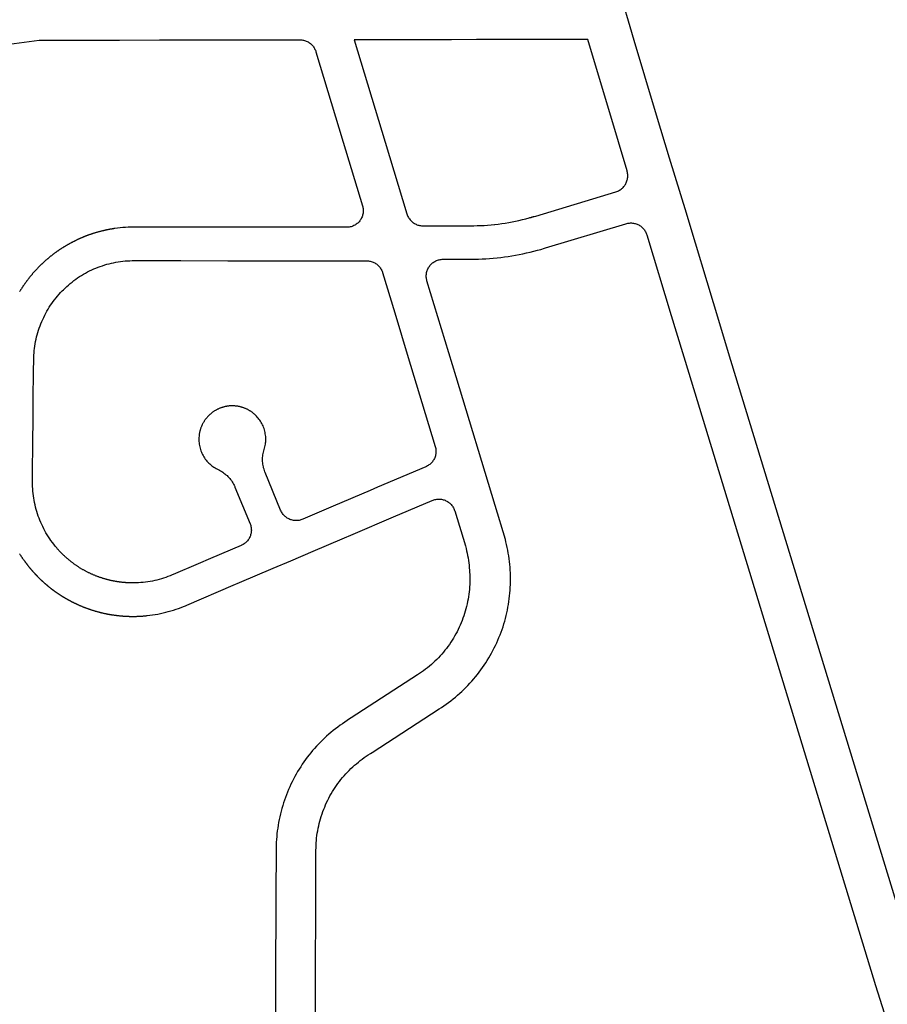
# Model space of a CAD drawing. Header units: feet. Extents: x 1444270 to 1463319, y 704912 to 726097.
# Tile 12 of 18: x 1456196 to 1457492, y 715216 to 716688. Entities that reach past the tile are written whole.
import ezdxf

# ---------------------------------------------------------------- set-up
doc = ezdxf.new("R2010")
doc.units = ezdxf.units.FT
doc.header["$MEASUREMENT"] = 0
doc.layers.add('SH_Minor_Grid_Line', color=252, linetype='Continuous')

msp = doc.modelspace()

# ---------------------------------------------------------------- linework, layer by layer
at = {"layer": 'SH_Minor_Grid_Line'}
for points in [[(1457544, 715244.2), (1457258.7, 716178.6), (1457232.6, 716264.6), (1457196.1, 716385.4), (1457192, 716398.5), (1457166.7, 716480.7), (1457153.8, 716523.9), (1457146, 716550.1), (1457114.2, 716656.6), (1457108.1, 716677), (1457096.5, 716716)], [(1456164.6, 716649.4), (1456224.6, 716657.3), (1456233.1, 716657.3), (1456284.6, 716657.4), (1456344.6, 716657.4), (1456404.6, 716657.5), (1456434.6, 716657.5), (1456469.6, 716657.5), (1456534.6, 716657.6), (1456614.4, 716657.7), (1456615.8, 716657.7), (1456617.2, 716657.5), (1456618.6, 716657.3), (1456620, 716657.1), (1456621.4, 716656.7), (1456622.7, 716656.3), (1456624, 716655.8), (1456625.3, 716655.2), (1456626.6, 716654.5), (1456627.8, 716653.8), (1456629, 716653), (1456630.1, 716652.2), (1456631.2, 716651.3), (1456632.2, 716650.3), (1456633.2, 716649.2), (1456634.1, 716648.2), (1456634.9, 716647), (1456635.7, 716645.8), (1456636.4, 716644.6), (1456637, 716643.4), (1456637.6, 716642.1), (1456638.1, 716640.7), (1456638.3, 716639.9), (1456679.3, 716504.6), (1456708.1, 716409.7), (1456708.4, 716408.3), (1456708.7, 716407), (1456708.9, 716405.6), (1456709.1, 716404.2), (1456709.1, 716402.7), (1456709.1, 716401.3), (1456709, 716399.9), (1456708.8, 716398.5), (1456708.5, 716397.1), (1456708.2, 716395.8), (1456707.8, 716394.4), (1456707.3, 716393.1), (1456706.7, 716391.8), (1456706.1, 716390.5), (1456705.4, 716389.3), (1456704.6, 716388.1), (1456703.8, 716387), (1456702.9, 716385.9), (1456701.9, 716384.9), (1456700.9, 716383.9), (1456699.8, 716383), (1456698.7, 716382.1), (1456697.5, 716381.3), (1456696.3, 716380.6), (1456695, 716380), (1456693.7, 716379.4), (1456692.4, 716378.9), (1456691.1, 716378.4), (1456689.7, 716378.1), (1456688.3, 716377.8), (1456686.9, 716377.6), (1456685.5, 716377.5), (1456684.1, 716377.5), (1456615.9, 716377.5), (1456545.9, 716377.6), (1456475.9, 716377.7), (1456405.9, 716377.7), (1456366.8, 716377.8), (1456365.9, 716377.8), (1456361.9, 716377.7), (1456357.9, 716377.6), (1456353.9, 716377.4), (1456350, 716377.1), (1456346, 716376.7), (1456342, 716376.2), (1456338, 716375.7)], [(1456958.3, 716391.9), (1456958.9, 716392), (1456959.5, 716392.2), (1456960.1, 716392.3), (1456960.7, 716392.5), (1456961.3, 716392.7), (1456961.8, 716392.9), (1456962.4, 716393), (1456963, 716393.2), (1456963.6, 716393.4), (1456964.2, 716393.5), (1456964.8, 716393.7), (1456966.9, 716394.3), (1457086.8, 716430.6), (1457088.1, 716431.1), (1457089.5, 716431.6), (1457090.7, 716432.2), (1457092, 716432.9), (1457093.2, 716433.6), (1457094.4, 716434.4), (1457095.5, 716435.3), (1457096.5, 716436.2), (1457097.5, 716437.2), (1457098.5, 716438.3), (1457099.4, 716439.4), (1457100.2, 716440.5), (1457101, 716441.7), (1457101.7, 716442.9), (1457102.3, 716444.2), (1457102.8, 716445.5), (1457103.3, 716446.8), (1457103.7, 716448.2), (1457104, 716449.6), (1457104.3, 716450.9), (1457104.5, 716452.4), (1457104.5, 716453.8), (1457104.5, 716455.2), (1457104.5, 716456.6), (1457104.3, 716458), (1457104.1, 716459.4), (1457103.8, 716460.8), (1457103.5, 716461.7), (1457090.6, 716505), (1457044.9, 716658.2), (1456878.2, 716658), (1456841, 716657.9), (1456695.6, 716657.8), (1456742, 716504.6), (1456774.4, 716397.5), (1456774.9, 716396.1), (1456775.4, 716394.8), (1456776, 716393.5), (1456776.7, 716392.3), (1456777.4, 716391.1), (1456778.2, 716389.9), (1456779.1, 716388.8), (1456780, 716387.7), (1456781, 716386.7), (1456782.1, 716385.8), (1456783.2, 716384.9), (1456784.3, 716384), (1456785.5, 716383.3), (1456786.7, 716382.6), (1456788, 716382), (1456789.3, 716381.4), (1456790.6, 716380.9), (1456792, 716380.5), (1456793.4, 716380.2), (1456794.8, 716380), (1456796.2, 716379.8), (1456797.6, 716379.7), (1456798.4, 716379.7), (1456869.1, 716379.8), (1456874.2, 716379.8), (1456879.4, 716380), (1456884.6, 716380.2), (1456889.8, 716380.4), (1456895, 716380.8), (1456900.2, 716381.3), (1456905.4, 716381.8), (1456905.9, 716381.8), (1456911, 716382.4), (1456916.2, 716383.1), (1456921.3, 716383.9), (1456926.5, 716384.8), (1456931.6, 716385.7), (1456936.7, 716386.7), (1456941.8, 716387.8), (1456946.9, 716388.9), (1456951.9, 716390.2), (1456957, 716391.5), (1456958.3, 716391.9)], [(1456637.6, 715126.5), (1456638, 715244.8), (1456638.4, 715381), (1456638.5, 715446.2), (1456638.6, 715449.9), (1456638.7, 715453.6), (1456638.9, 715457.3), (1456639.2, 715460.9), (1456639.5, 715464.6), (1456640, 715468.3), (1456640.5, 715471.9), (1456641.1, 715475.5), (1456641.8, 715479.2), (1456642.6, 715482.8), (1456643.4, 715486.4), (1456644.3, 715489.9), (1456645.3, 715493.5), (1456646.4, 715497), (1456647.6, 715500.5), (1456648.8, 715504), (1456650.1, 715507.5), (1456651.5, 715510.9), (1456652.9, 715514.3), (1456654.4, 715517.6), (1456656, 715521), (1456657.7, 715524.2), (1456659.4, 715527.5), (1456661.2, 715530.7), (1456663.1, 715533.9), (1456665.1, 715537), (1456667.1, 715540.1), (1456669.2, 715543.2), (1456671.3, 715546.2), (1456673.5, 715549.1), (1456675.8, 715552), (1456678.1, 715554.9), (1456680.5, 715557.7), (1456683, 715560.4), (1456685.5, 715563.1), (1456688.1, 715565.7), (1456690.7, 715568.3), (1456693.4, 715570.9), (1456696.1, 715573.3), (1456698.9, 715575.7), (1456701.8, 715578.1), (1456704.7, 715580.4), (1456707.6, 715582.6), (1456710.6, 715584.7), (1456713.6, 715586.8), (1456716.7, 715588.9), (1456719.8, 715590.8), (1456722.4, 715592.4), (1456822.6, 715657.5), (1456826.2, 715659.9), (1456829.8, 715662.3), (1456833.3, 715664.7), (1456836.7, 715667.3), (1456840.2, 715669.8), (1456843.5, 715672.5), (1456846.8, 715675.2), (1456850.1, 715678), (1456853.3, 715680.9), (1456856.5, 715683.8), (1456859.6, 715686.7), (1456862.6, 715689.7), (1456865.6, 715692.8), (1456868.5, 715695.9), (1456871.4, 715699.1), (1456874.2, 715702.4), (1456877, 715705.7), (1456879.7, 715709), (1456882.3, 715712.4), (1456884.9, 715715.8), (1456887.4, 715719.3), (1456889.8, 715722.8), (1456892.2, 715726.4), (1456894.5, 715730), (1456896.7, 715733.7), (1456898.9, 715737.4), (1456901, 715741.1), (1456903, 715744.9), (1456905, 715748.7), (1456906.8, 715752.6), (1456908.6, 715756.5), (1456910.4, 715760.4), (1456912, 715764.4), (1456913.6, 715768.3), (1456915.2, 715772.4), (1456916.6, 715776.4), (1456918, 715780.5), (1456919.3, 715784.6), (1456920.5, 715788.7), (1456921.6, 715792.8), (1456922.7, 715797), (1456923.6, 715801.1), (1456924.5, 715805.3), (1456925.4, 715809.5), (1456926.1, 715813.8), (1456926.8, 715818), (1456927.4, 715822.2), (1456927.9, 715826.5), (1456928.3, 715830.8), (1456928.7, 715835.1), (1456928.9, 715839.3), (1456929.1, 715843.6), (1456929.2, 715847.9), (1456929.3, 715852.2), (1456929.2, 715856.5), (1456929.1, 715860.8), (1456928.9, 715865.1), (1456928.6, 715869.3), (1456928.2, 715873.6), (1456927.8, 715877.9), (1456927.2, 715882.1), (1456926.6, 715886.4), (1456925.9, 715890.6), (1456925.2, 715894.8), (1456924.3, 715899), (1456923.4, 715903.2), (1456922.4, 715907.4), (1456921.6, 715910.6), (1456906.1, 715961.7), (1456847.9, 716153.9), (1456804.4, 716297.5), (1456804, 716298.9), (1456803.8, 716300.2), (1456803.5, 716301.6), (1456803.4, 716303.1), (1456803.3, 716304.5), (1456803.4, 716305.9), (1456803.5, 716307.3), (1456803.7, 716308.7), (1456803.9, 716310.1), (1456804.3, 716311.5), (1456804.7, 716312.8), (1456805.2, 716314.1), (1456805.7, 716315.4), (1456806.4, 716316.7), (1456807.1, 716317.9), (1456807.9, 716319.1), (1456808.7, 716320.2), (1456809.6, 716321.3), (1456810.6, 716322.3), (1456811.6, 716323.3), (1456812.7, 716324.2), (1456813.8, 716325.1), (1456815, 716325.9), (1456816.2, 716326.6), (1456817.5, 716327.2), (1456818.8, 716327.8), (1456820.1, 716328.3), (1456821.4, 716328.8), (1456822.8, 716329.1), (1456824.2, 716329.4), (1456825.6, 716329.6), (1456827, 716329.7), (1456828.3, 716329.7), (1456870.1, 716329.8), (1456875.7, 716329.8), (1456881.3, 716330), (1456886.8, 716330.2), (1456892.4, 716330.5), (1456898, 716330.9), (1456903.5, 716331.4), (1456909.1, 716331.9), (1456914.6, 716332.5), (1456920.2, 716333.2), (1456925.7, 716334), (1456931.2, 716334.8), (1456936.7, 716335.8), (1456942.2, 716336.8), (1456947.6, 716337.9), (1456953.1, 716339.1), (1456958.5, 716340.3), (1456964, 716341.6), (1456969.4, 716343.1), (1456974.7, 716344.5), (1456980.1, 716346.1), (1456981.7, 716346.6), (1457101.7, 716382.9), (1457103.1, 716383.3), (1457104.5, 716383.6), (1457105.9, 716383.8), (1457107.3, 716383.9), (1457108.7, 716384), (1457110.1, 716384), (1457111.5, 716383.9), (1457112.9, 716383.7), (1457114.3, 716383.4), (1457115.7, 716383.1), (1457117, 716382.7), (1457118.4, 716382.2), (1457119.7, 716381.6), (1457120.9, 716381), (1457122.1, 716380.3), (1457123.3, 716379.5), (1457124.5, 716378.6), (1457125.5, 716377.7), (1457126.6, 716376.8), (1457127.6, 716375.7), (1457128.5, 716374.7), (1457129.3, 716373.5), (1457130.1, 716372.4), (1457130.8, 716371.1), (1457131.5, 716369.9), (1457132.1, 716368.6), (1457132.6, 716367.3), (1457132.9, 716366.2), (1457169.5, 716245.5), (1457195.5, 716159.4), (1457474.7, 715244.3), (1457574.5, 714929.7)], [(1456338, 716375.7), (1456337.3, 716375.6), (1456336.6, 716375.5), (1456335.9, 716375.4), (1456335.2, 716375.3), (1456334.5, 716375.2), (1456333.8, 716375.1), (1456333.2, 716374.9), (1456332.5, 716374.8), (1456331.8, 716374.7), (1456331.1, 716374.6), (1456330.4, 716374.5), (1456329.7, 716374.3), (1456329, 716374.2), (1456328.3, 716374.1), (1456327.6, 716373.9), (1456326.9, 716373.8), (1456326.2, 716373.6), (1456325.5, 716373.5), (1456324.8, 716373.4), (1456324.1, 716373.2), (1456323.4, 716373.1), (1456322.8, 716372.9), (1456322.1, 716372.7), (1456321.4, 716372.6), (1456320.7, 716372.4), (1456320, 716372.3), (1456319.3, 716372.1), (1456318.6, 716371.9), (1456317.9, 716371.8), (1456317.3, 716371.6), (1456316.6, 716371.4), (1456315.9, 716371.2), (1456315.2, 716371), (1456314.5, 716370.9), (1456313.8, 716370.7), (1456313.2, 716370.5), (1456312.5, 716370.3), (1456311.8, 716370.1), (1456311.1, 716369.9), (1456310.5, 716369.7), (1456309.8, 716369.5), (1456309.1, 716369.3), (1456308.4, 716369.1), (1456307.7, 716368.9), (1456307.1, 716368.7), (1456306.4, 716368.5), (1456305.7, 716368.3), (1456305.1, 716368.1), (1456304.4, 716367.8), (1456303.7, 716367.6), (1456303, 716367.4), (1456302.4, 716367.2), (1456301.7, 716366.9), (1456301, 716366.7), (1456300.4, 716366.5), (1456299.7, 716366.2), (1456299, 716366), (1456298.4, 716365.8), (1456297.7, 716365.5), (1456297, 716365.3), (1456296.4, 716365), (1456295.7, 716364.8), (1456295.1, 716364.5), (1456294.4, 716364.3), (1456293.7, 716364), (1456293.1, 716363.8), (1456292.4, 716363.5), (1456291.8, 716363.2), (1456291.1, 716363), (1456290.5, 716362.7), (1456289.8, 716362.4), (1456289.2, 716362.2), (1456288.5, 716361.9), (1456287.9, 716361.6), (1456287.2, 716361.3), (1456286.6, 716361), (1456285.9, 716360.8), (1456285.3, 716360.5), (1456284.6, 716360.2), (1456284, 716359.9), (1456283.3, 716359.6), (1456282.7, 716359.3), (1456282.1, 716359), (1456281.4, 716358.7), (1456280.8, 716358.4), (1456280.1, 716358.1), (1456279.5, 716357.8), (1456278.9, 716357.5), (1456278.2, 716357.2), (1456277.6, 716356.9), (1456277, 716356.5), (1456276.4, 716356.2), (1456275.7, 716355.9), (1456275.1, 716355.6), (1456274.5, 716355.3), (1456273.9, 716355), (1456273.3, 716354.6), (1456272.6, 716354.3), (1456272, 716354), (1456271.4, 716353.7), (1456270.8, 716353.3), (1456270.2, 716353), (1456269.6, 716352.6), (1456269, 716352.3), (1456268.4, 716352), (1456267.8, 716351.6), (1456267.2, 716351.3), (1456266.6, 716350.9), (1456266, 716350.6), (1456265.4, 716350.2), (1456264.8, 716349.9), (1456264.2, 716349.5), (1456263.6, 716349.2), (1456263, 716348.8), (1456262.4, 716348.4), (1456261.8, 716348.1), (1456261.2, 716347.7), (1456260.6, 716347.3), (1456260, 716347), (1456259.4, 716346.6), (1456258.8, 716346.2), (1456258.2, 716345.9), (1456257.7, 716345.5), (1456257.1, 716345.1), (1456256.5, 716344.7), (1456255.9, 716344.3), (1456255.3, 716343.9), (1456254.8, 716343.6), (1456254.2, 716343.2), (1456253.6, 716342.8), (1456253, 716342.4), (1456252.5, 716342), (1456251.9, 716341.6), (1456251.3, 716341.2), (1456250.8, 716340.8), (1456250.2, 716340.4), (1456249.6, 716340), (1456249.1, 716339.6), (1456248.5, 716339.2), (1456247.9, 716338.7), (1456247.4, 716338.3), (1456246.8, 716337.9), (1456246.3, 716337.5), (1456245.7, 716337.1), (1456245.2, 716336.6), (1456244.6, 716336.2), (1456244.1, 716335.8), (1456243.5, 716335.4), (1456243, 716334.9), (1456242.4, 716334.5), (1456241.9, 716334.1), (1456241.3, 716333.6), (1456240.8, 716333.2), (1456240.2, 716332.8), (1456239.7, 716332.3), (1456239.2, 716331.9), (1456238.6, 716331.4), (1456238.1, 716331), (1456237.6, 716330.5), (1456237, 716330.1), (1456236.5, 716329.6), (1456236, 716329.2), (1456235.5, 716328.7), (1456234.9, 716328.3), (1456234.4, 716327.8), (1456233.9, 716327.4), (1456233.4, 716326.9), (1456232.8, 716326.4), (1456232.3, 716326), (1456231.8, 716325.5), (1456231.3, 716325), (1456230.8, 716324.6), (1456230.3, 716324.1), (1456229.8, 716323.6), (1456229.3, 716323.1), (1456228.8, 716322.6), (1456228.3, 716322.2), (1456227.8, 716321.7), (1456227.3, 716321.2), (1456226.8, 716320.7), (1456226.3, 716320.2), (1456225.8, 716319.7), (1456225.3, 716319.2), (1456224.7, 716318.7), (1456224.2, 716318.2), (1456223.7, 716317.7), (1456223.2, 716317.2), (1456222.7, 716316.7), (1456222.2, 716316.1), (1456221.7, 716315.6), (1456221.2, 716315.1), (1456220.8, 716314.6), (1456220.3, 716314.1), (1456219.8, 716313.5), (1456219.3, 716313), (1456218.8, 716312.5), (1456218.3, 716311.9), (1456217.8, 716311.4), (1456217.4, 716310.9), (1456216.9, 716310.3), (1456216.4, 716309.8), (1456215.9, 716309.3), (1456215.5, 716308.7), (1456215, 716308.2), (1456214.5, 716307.6), (1456214.1, 716307.1), (1456213.6, 716306.5), (1456213.1, 716306), (1456212.7, 716305.4), (1456212.2, 716304.9), (1456211.8, 716304.3), (1456211.3, 716303.8), (1456210.9, 716303.2), (1456210.4, 716302.6), (1456210, 716302.1), (1456209.5, 716301.5), (1456209.1, 716300.9), (1456208.6, 716300.4), (1456208.2, 716299.8), (1456207.8, 716299.2), (1456207.3, 716298.7), (1456206.9, 716298.1), (1456206.5, 716297.5), (1456206, 716296.9), (1456205.6, 716296.4), (1456205.2, 716295.8), (1456204.7, 716295.2), (1456204.3, 716294.6), (1456203.9, 716294), (1456203.5, 716293.5), (1456203.1, 716292.9), (1456202.7, 716292.3), (1456202.3, 716291.7), (1456201.8, 716291.1), (1456201.4, 716290.5), (1456201, 716289.9), (1456200.6, 716289.3), (1456200.2, 716288.7), (1456199.8, 716288.1), (1456199.4, 716287.5), (1456199, 716286.9), (1456198.7, 716286.3), (1456198.3, 716285.7), (1456197.9, 716285.1), (1456197.5, 716284.5), (1456197.1, 716283.9), (1456196.7, 716283.3), (1456196.4, 716282.7), (1456196, 716282.1), (1456195.6, 716281.4)], [(1456251.7, 715897.4), (1456251, 715898.2), (1456248.7, 715900.9), (1456246.6, 715903.6), (1456244.5, 715906.3), (1456242.4, 715909.1), (1456240.5, 715912), (1456238.5, 715914.9), (1456236.7, 715917.8), (1456234.9, 715920.8), (1456233.2, 715923.8), (1456231.6, 715926.9), (1456230.1, 715930), (1456228.6, 715933.1), (1456227.2, 715936.3), (1456225.8, 715939.5), (1456224.6, 715942.7), (1456223.4, 715945.9), (1456222.2, 715949.2), (1456221.2, 715952.5), (1456220.2, 715955.8), (1456219.4, 715959.2), (1456218.6, 715962.6), (1456217.8, 715966), (1456217.2, 715969.4), (1456216.6, 715972.8), (1456216.1, 715976.2), (1456215.7, 715979.6), (1456215.4, 715983.1), (1456215.1, 715986.5), (1456214.9, 715990), (1456214.8, 715993.5), (1456214.8, 715996.9), (1456214.9, 716006.9), (1456215.4, 716058.7), (1456215.7, 716088.4), (1456216, 716119), (1456216.5, 716163), (1456216.6, 716179.3), (1456216.7, 716182.7), (1456216.9, 716186.2), (1456217.1, 716189.7), (1456217.4, 716193.1), (1456217.8, 716196.5), (1456218.3, 716200), (1456218.8, 716203.4), (1456219.5, 716206.8), (1456220.2, 716210.2), (1456221, 716213.6), (1456221.8, 716216.9), (1456222.8, 716220.3), (1456223.8, 716223.6), (1456224.9, 716226.9), (1456226.1, 716230.1), (1456227.3, 716233.3), (1456228.6, 716236.5), (1456230, 716239.7), (1456231.5, 716242.9), (1456233, 716246), (1456234.6, 716249), (1456236.3, 716252.1), (1456238.1, 716255), (1456239.9, 716258), (1456241.8, 716260.9), (1456243.7, 716263.8), (1456245.8, 716266.6), (1456247.8, 716269.3), (1456250, 716272.1), (1456252.2, 716274.7), (1456254.5, 716277.3), (1456256.8, 716279.9), (1456259.2, 716282.4), (1456260.9, 716284.2), (1456263.4, 716286.6), (1456265.9, 716288.9), (1456268.5, 716291.2), (1456271.2, 716293.5), (1456273.9, 716295.6), (1456276.6, 716297.8), (1456279.4, 716299.8), (1456282.3, 716301.8), (1456285.1, 716303.7), (1456288.1, 716305.5), (1456291, 716307.3), (1456294.1, 716309), (1456297.1, 716310.7), (1456300.2, 716312.3), (1456303.3, 716313.7), (1456306.5, 716315.2), (1456309.7, 716316.5), (1456312.9, 716317.8), (1456316.1, 716319), (1456319.4, 716320.1), (1456322.7, 716321.2), (1456326, 716322.2), (1456329.4, 716323.1), (1456332.7, 716323.9), (1456336.1, 716324.6), (1456339.5, 716325.3), (1456342.9, 716325.9), (1456346.4, 716326.4), (1456349.8, 716326.8), (1456353.2, 716327.2), (1456356.7, 716327.4), (1456360.2, 716327.6), (1456363.6, 716327.7), (1456366.8, 716327.8), (1456436.5, 716327.7), (1456506.5, 716327.6), (1456576.5, 716327.6), (1456646.5, 716327.5), (1456714.1, 716327.4), (1456715.6, 716327.4), (1456717, 716327.3), (1456718.4, 716327.1), (1456719.7, 716326.8), (1456721.1, 716326.4), (1456722.5, 716326), (1456723.8, 716325.5), (1456725.1, 716324.9), (1456726.3, 716324.2), (1456727.5, 716323.5), (1456728.7, 716322.7), (1456729.8, 716321.9), (1456730.9, 716321), (1456731.9, 716320), (1456732.9, 716318.9), (1456733.8, 716317.9), (1456734.6, 716316.7), (1456735.4, 716315.5), (1456736.1, 716314.3), (1456736.8, 716313), (1456737.3, 716311.7), (1456737.8, 716310.4), (1456738, 716309.7), (1456756.2, 716249.8), (1456776.5, 716182.8), (1456796.8, 716115.7), (1456816.7, 716049.8), (1456817.1, 716048.4), (1456817.4, 716047), (1456817.6, 716045.6), (1456817.8, 716044.2), (1456817.8, 716042.8), (1456817.8, 716041.4), (1456817.7, 716040), (1456817.5, 716038.6), (1456817.2, 716037.2), (1456816.9, 716035.8), (1456816.5, 716034.5), (1456816, 716033.1), (1456815.4, 716031.8), (1456814.8, 716030.6), (1456814.1, 716029.4), (1456813.3, 716028.2), (1456812.4, 716027), (1456811.5, 716026), (1456810.6, 716024.9), (1456809.5, 716023.9), (1456808.5, 716023), (1456807.3, 716022.2), (1456806.2, 716021.4), (1456805, 716020.7), (1456803.7, 716020), (1456802.6, 716019.5), (1456730.6, 715988.8), (1456719.6, 715984.1), (1456664.4, 715960.6), (1456618.6, 715941.1), (1456617.4, 715940.5), (1456616, 715940.1), (1456614.7, 715939.7), (1456613.3, 715939.4), (1456611.9, 715939.2), (1456610.5, 715939.1), (1456609.1, 715939.1), (1456607.6, 715939.1), (1456606.2, 715939.2), (1456604.8, 715939.4), (1456603.4, 715939.6), (1456602.1, 715940), (1456600.7, 715940.4), (1456599.4, 715940.9), (1456598.1, 715941.5), (1456596.8, 715942.1), (1456595.6, 715942.8), (1456594.4, 715943.6), (1456593.3, 715944.5), (1456592.2, 715945.4), (1456591.2, 715946.3), (1456590.2, 715947.4), (1456589.3, 715948.4), (1456588.5, 715949.6), (1456587.7, 715950.7), (1456587, 715952), (1456586.3, 715953.2), (1456585.7, 715954.5), (1456562.5, 716010.9), (1456562, 716012), (1456561.4, 716013.8), (1456560.8, 716015.7), (1456560.2, 716017.7), (1456559.8, 716019.6), (1456559.4, 716021.6), (1456559.1, 716023.6), (1456558.9, 716025.5), (1456558.7, 716027.5), (1456558.7, 716029.5), (1456558.7, 716031.5), (1456558.8, 716033.5), (1456559, 716035.5), (1456559.2, 716037.5), (1456559.6, 716039.5), (1456560, 716041.4), (1456560.5, 716043.4), (1456561.1, 716045.3), (1456561.6, 716047.2), (1456562.1, 716049.1), (1456562.6, 716051.1), (1456562.9, 716053.1), (1456563.2, 716055.1), (1456563.3, 716057), (1456563.4, 716059), (1456563.5, 716061), (1456563.4, 716063), (1456563.3, 716065), (1456563, 716067), (1456562.7, 716069), (1456562.4, 716071), (1456561.9, 716072.9), (1456561.4, 716074.8), (1456560.8, 716076.7), (1456560.1, 716078.6), (1456559.3, 716080.5), (1456558.5, 716082.3), (1456557.6, 716084.1), (1456556.6, 716085.8), (1456555.6, 716087.5), (1456554.5, 716089.2), (1456553.3, 716090.8), (1456552, 716092.4), (1456550.7, 716093.9), (1456549.4, 716095.4), (1456548, 716096.8), (1456547.7, 716097), (1456547, 716097.6), (1456546.4, 716098.2), (1456545.7, 716098.8), (1456545.1, 716099.3), (1456544.4, 716099.9), (1456543.7, 716100.4), (1456543, 716100.9), (1456542.3, 716101.4), (1456541.6, 716101.9), (1456540.9, 716102.4), (1456540.2, 716102.8), (1456539.4, 716103.3), (1456538.7, 716103.7), (1456537.9, 716104.2), (1456537.2, 716104.6), (1456536.4, 716105), (1456535.6, 716105.4), (1456534.9, 716105.8), (1456534.1, 716106.1), (1456533.3, 716106.5), (1456532.5, 716106.8), (1456531.7, 716107.1), (1456530.9, 716107.4), (1456530.1, 716107.7), (1456529.3, 716108), (1456528.4, 716108.3), (1456527.6, 716108.5), (1456526.8, 716108.8), (1456525.9, 716109), (1456525.1, 716109.2), (1456524.3, 716109.4), (1456523.4, 716109.6), (1456522.6, 716109.7), (1456521.7, 716109.9), (1456520.9, 716110), (1456520, 716110.1), (1456519.1, 716110.2), (1456518.3, 716110.3), (1456517.4, 716110.4), (1456516.6, 716110.5), (1456515.7, 716110.5), (1456514.8, 716110.6), (1456514, 716110.6), (1456513.1, 716110.6), (1456512.2, 716110.6), (1456511.4, 716110.5), (1456510.5, 716110.5), (1456509.7, 716110.4), (1456508.8, 716110.4), (1456507.9, 716110.3), (1456507.1, 716110.2), (1456506.2, 716110), (1456505.4, 716109.9), (1456504.5, 716109.8), (1456503.7, 716109.6), (1456502.8, 716109.4), (1456502, 716109.2), (1456501.1, 716109), (1456500.3, 716108.8), (1456499.5, 716108.6), (1456498.6, 716108.3), (1456497.8, 716108.1), (1456497, 716107.8), (1456496.2, 716107.5), (1456495.4, 716107.2), (1456494.6, 716106.9), (1456493.8, 716106.5), (1456493, 716106.2), (1456492.2, 716105.8), (1456491.4, 716105.5), (1456490.6, 716105.1), (1456489.9, 716104.7), (1456489.1, 716104.3), (1456488.4, 716103.8), (1456487.6, 716103.4), (1456486.9, 716102.9), (1456486.2, 716102.5), (1456485.5, 716102), (1456484.7, 716101.5), (1456484, 716101), (1456483.3, 716100.5), (1456482.7, 716100), (1456482, 716099.4), (1456481.3, 716098.9), (1456480.7, 716098.3), (1456480, 716097.7), (1456479.4, 716097.2), (1456478.8, 716096.6), (1456478.1, 716096), (1456477.5, 716095.3), (1456476.9, 716094.7), (1456476.4, 716094.1), (1456475.8, 716093.4), (1456475.2, 716092.8), (1456474.7, 716092.1), (1456474.1, 716091.4), (1456473.6, 716090.8), (1456473.1, 716090.1), (1456472.6, 716089.4), (1456472.1, 716088.7), (1456471.6, 716087.9), (1456471.2, 716087.2), (1456470.7, 716086.5), (1456470.3, 716085.7), (1456469.8, 716085), (1456469.4, 716084.2), (1456469, 716083.5), (1456468.6, 716082.7), (1456468.2, 716081.9), (1456467.9, 716081.1), (1456467.5, 716080.4), (1456467.2, 716079.6), (1456466.9, 716078.8), (1456466.6, 716078), (1456466.3, 716077.1), (1456466, 716076.3), (1456465.7, 716075.5), (1456465.5, 716074.7), (1456465.3, 716073.8), (1456465, 716073), (1456464.8, 716072.2), (1456464.6, 716071.3), (1456464.5, 716070.5), (1456464.3, 716069.6), (1456464.1, 716068.8), (1456464, 716067.9), (1456463.9, 716067.1), (1456463.7, 716065.1), (1456463.5, 716063.1), (1456463.5, 716061.1), (1456463.5, 716059.1), (1456463.6, 716057.1), (1456463.8, 716055.1), (1456464, 716053.1), (1456464.4, 716051.2), (1456464.8, 716049.2), (1456465.3, 716047.3), (1456465.8, 716045.3), (1456466.5, 716043.5), (1456467.2, 716041.6), (1456468, 716039.8), (1456468.9, 716038), (1456469.8, 716036.2), (1456470.8, 716034.5), (1456471.9, 716032.8), (1456473, 716031.1), (1456474.2, 716029.5), (1456475.5, 716028), (1456476.9, 716026.5), (1456478.2, 716025.1), (1456479.7, 716023.7), (1456481.2, 716022.4), (1456482.7, 716021.1), (1456484.3, 716019.9), (1456486, 716018.8), (1456487.7, 716017.7), (1456489.4, 716016.7), (1456491.2, 716015.8), (1456492.3, 716015.3), (1456494.1, 716014.4), (1456495.9, 716013.4), (1456497.6, 716012.4), (1456499.3, 716011.3), (1456500.9, 716010.2), (1456502.5, 716008.9), (1456504, 716007.7), (1456505.5, 716006.3), (1456506.9, 716004.9), (1456508.3, 716003.5), (1456509.6, 716001.9), (1456510.9, 716000.4), (1456512, 715998.8), (1456513.2, 715997.1), (1456514.2, 715995.4), (1456515.2, 715993.7), (1456516.1, 715991.9), (1456517, 715990.1), (1456517.4, 715989), (1456540, 715934.4), (1456540.5, 715933), (1456540.9, 715931.7), (1456541.2, 715930.3), (1456541.5, 715928.9), (1456541.7, 715927.5), (1456541.8, 715926.1), (1456541.9, 715924.7), (1456541.8, 715923.3), (1456541.7, 715921.9), (1456541.5, 715920.5), (1456541.2, 715919.1), (1456540.8, 715917.7), (1456540.4, 715916.4), (1456539.9, 715915.1), (1456539.3, 715913.8), (1456538.6, 715912.5), (1456537.9, 715911.3), (1456537.1, 715910.1), (1456536.2, 715909), (1456535.3, 715908), (1456534.3, 715906.9), (1456533.3, 715906), (1456532.2, 715905.1), (1456531.1, 715904.2), (1456529.9, 715903.5), (1456528.6, 715902.8), (1456527.4, 715902.1), (1456526.7, 715901.8), (1456480.7, 715882.2), (1456462.3, 715874.4), (1456425.2, 715858.5), (1456423.7, 715857.9), (1456420.6, 715856.6), (1456417.3, 715855.4), (1456414.1, 715854.2), (1456410.8, 715853.1), (1456407.5, 715852.1), (1456404.2, 715851.1), (1456400.8, 715850.2), (1456397.4, 715849.5), (1456394, 715848.7), (1456390.6, 715848.1), (1456387.2, 715847.5), (1456383.8, 715847.1), (1456380.4, 715846.7), (1456376.9, 715846.3), (1456373.4, 715846.1), (1456370, 715846), (1456366.5, 715845.9), (1456363.1, 715845.9)], [(1456386.4, 715797), (1456390.4, 715797.5), (1456394.3, 715798.1), (1456398.3, 715798.7), (1456402.2, 715799.4), (1456406.1, 715800.2), (1456410.1, 715801), (1456413.9, 715802), (1456417.8, 715803), (1456421.7, 715804.1), (1456425.5, 715805.3), (1456429.3, 715806.5), (1456433.1, 715807.9), (1456436.8, 715809.3), (1456440.5, 715810.7), (1456443.3, 715811.9), (1456445.6, 715812.9), (1456514.9, 715842.5), (1456524.1, 715846.4), (1456574.7, 715868), (1456600.8, 715879.1), (1456634.5, 715893.5), (1456677.4, 715911.8), (1456694.3, 715919), (1456754.1, 715944.5), (1456812.2, 715969.2), (1456813.5, 715969.7), (1456814.8, 715970.2), (1456816.2, 715970.6), (1456817.6, 715970.8), (1456819, 715971.1), (1456820.4, 715971.2), (1456821.8, 715971.2), (1456823.2, 715971.2), (1456824.6, 715971.1), (1456826, 715970.9), (1456827.4, 715970.6), (1456828.8, 715970.3), (1456830.1, 715969.9), (1456831.4, 715969.4), (1456832.7, 715968.8), (1456834, 715968.1), (1456835.2, 715967.4), (1456836.4, 715966.7), (1456837.5, 715965.8), (1456838.6, 715964.9), (1456839.6, 715963.9), (1456840.6, 715962.9), (1456841.5, 715961.8), (1456842.4, 715960.7), (1456843.1, 715959.5), (1456843.9, 715958.3), (1456844.5, 715957), (1456845.1, 715955.7), (1456845.6, 715954.4), (1456845.9, 715953.5), (1456861.7, 715901.1), (1456862.7, 715897.6), (1456863.6, 715894), (1456864.4, 715890.4), (1456865.1, 715886.8), (1456865.8, 715883.2), (1456866.4, 715879.5), (1456866.9, 715875.9), (1456867.3, 715872.2), (1456867.6, 715868.5), (1456867.9, 715864.8), (1456868, 715862), (1456868.2, 715858.4), (1456868.3, 715854.7), (1456868.3, 715851.1), (1456868.3, 715847.4), (1456868.2, 715843.7), (1456868, 715840), (1456867.7, 715836.3), (1456867.3, 715832.7), (1456866.9, 715829), (1456866.4, 715825.3), (1456865.8, 715821.7), (1456865.1, 715818.1), (1456864.3, 715814.5), (1456863.5, 715810.9), (1456862.6, 715807.3), (1456861.6, 715803.8), (1456860.5, 715800.2), (1456859.4, 715796.7), (1456858.1, 715793.2), (1456856.8, 715789.8), (1456855.5, 715786.4), (1456854, 715783), (1456852.5, 715779.6), (1456850.9, 715776.3), (1456849.3, 715773), (1456847.5, 715769.7), (1456845.7, 715766.5), (1456843.8, 715763.3), (1456841.9, 715760.2), (1456839.9, 715757.1), (1456837.8, 715754.1), (1456835.7, 715751.1), (1456833.5, 715748.1), (1456831.2, 715745.2), (1456828.9, 715742.4), (1456826.5, 715739.5), (1456824, 715736.8), (1456821.5, 715734.1), (1456818.9, 715731.5), (1456816.3, 715728.9), (1456813.6, 715726.3), (1456810.9, 715723.9), (1456808.1, 715721.5), (1456805.3, 715719.1), (1456802.4, 715716.8), (1456799.4, 715714.6), (1456796.4, 715712.4), (1456793.4, 715710.3), (1456790.3, 715708.3), (1456690.9, 715644), (1456688.6, 715642.6), (1456685, 715640.3), (1456681.4, 715637.9), (1456677.9, 715635.5), (1456674.4, 715633.1), (1456670.9, 715630.5), (1456667.5, 715627.9), (1456664.1, 715625.2), (1456660.8, 715622.5), (1456657.6, 715619.7), (1456654.4, 715616.9), (1456651.2, 715614), (1456648.1, 715611), (1456645.1, 715608), (1456642.1, 715604.9), (1456639.2, 715601.7), (1456636.3, 715598.5), (1456633.5, 715595.3), (1456630.8, 715592), (1456628.1, 715588.7), (1456625.5, 715585.3), (1456622.9, 715581.8), (1456620.4, 715578.3), (1456618, 715574.8), (1456615.6, 715571.2), (1456613.4, 715567.6), (1456611.1, 715563.9), (1456609, 715560.2), (1456606.9, 715556.4), (1456604.9, 715552.7), (1456602.9, 715548.8), (1456601.1, 715545), (1456599.3, 715541.1), (1456597.5, 715537.2), (1456595.9, 715533.2), (1456594.3, 715529.2), (1456592.8, 715525.2), (1456591.4, 715521.1), (1456590, 715517.1), (1456588.7, 715513), (1456587.5, 715508.9), (1456586.4, 715504.7), (1456585.4, 715500.6), (1456584.4, 715496.4), (1456583.5, 715492.2), (1456582.7, 715488), (1456582, 715483.8), (1456581.3, 715479.5), (1456580.7, 715475.3), (1456580.2, 715471), (1456579.8, 715466.7), (1456579.5, 715462.5), (1456579.2, 715458.2), (1456579, 715453.9), (1456578.9, 715449.6), (1456578.9, 715445.3), (1456578.4, 715381.3), (1456578, 715244.9), (1456577.6, 715127.4)], [(1456363.1, 715845.9), (1456362.5, 715845.9), (1456361.9, 715845.9), (1456361.4, 715845.9), (1456360.8, 715845.9), (1456360.3, 715845.9), (1456359.7, 715845.9), (1456359.2, 715846), (1456358.6, 715846), (1456358, 715846), (1456357.5, 715846), (1456356.9, 715846.1), (1456356.4, 715846.1), (1456355.8, 715846.1), (1456355.3, 715846.2), (1456354.7, 715846.2), (1456354.1, 715846.2), (1456353.6, 715846.3), (1456353, 715846.3), (1456352.5, 715846.4), (1456351.9, 715846.4), (1456351.4, 715846.5), (1456350.8, 715846.5), (1456350.3, 715846.6), (1456349.7, 715846.6), (1456349.1, 715846.7), (1456348.6, 715846.7), (1456348, 715846.8), (1456347.5, 715846.9), (1456346.9, 715846.9), (1456346.4, 715847), (1456345.8, 715847.1), (1456345.3, 715847.1), (1456344.7, 715847.2), (1456344.2, 715847.3), (1456343.6, 715847.4), (1456343.1, 715847.4), (1456342.5, 715847.5), (1456342, 715847.6), (1456341.4, 715847.7), (1456340.9, 715847.8), (1456340.3, 715847.9), (1456339.8, 715848), (1456339.2, 715848.1), (1456338.7, 715848.2), (1456338.1, 715848.3), (1456337.6, 715848.4), (1456337, 715848.5), (1456336.5, 715848.6), (1456335.9, 715848.7), (1456335.4, 715848.8), (1456334.8, 715848.9), (1456334.3, 715849), (1456333.7, 715849.1), (1456333.2, 715849.2), (1456332.6, 715849.4), (1456332.1, 715849.5), (1456331.5, 715849.6), (1456331, 715849.7), (1456330.5, 715849.8), (1456329.9, 715850), (1456329.4, 715850.1), (1456328.4, 715850.3), (1456327.5, 715850.6), (1456326.6, 715850.8), (1456325.6, 715851.1), (1456324.7, 715851.3), (1456323.8, 715851.6), (1456322.9, 715851.8), (1456321.9, 715852.1), (1456321, 715852.4), (1456320.1, 715852.7), (1456319.2, 715853), (1456318.3, 715853.3), (1456317.4, 715853.6), (1456316.4, 715853.9), (1456315.5, 715854.2), (1456314.6, 715854.5), (1456313.7, 715854.8), (1456312.8, 715855.2), (1456311.9, 715855.5), (1456311, 715855.8), (1456310.1, 715856.2), (1456309.2, 715856.5), (1456308.3, 715856.9), (1456307.4, 715857.3), (1456306.6, 715857.6), (1456305.7, 715858), (1456304.8, 715858.4), (1456303.9, 715858.8), (1456303, 715859.2), (1456302.1, 715859.6), (1456301.3, 715860), (1456300.4, 715860.4), (1456299.5, 715860.8), (1456298.7, 715861.2), (1456297.8, 715861.7), (1456296.9, 715862.1), (1456296.1, 715862.5), (1456295.2, 715863), (1456294.4, 715863.4), (1456293.5, 715863.9), (1456292.7, 715864.3), (1456291.9, 715864.8), (1456291, 715865.3), (1456290.2, 715865.7), (1456289.3, 715866.2), (1456288.5, 715866.7), (1456287.7, 715867.2), (1456286.9, 715867.7), (1456286, 715868.2), (1456285.2, 715868.7), (1456284.4, 715869.2), (1456283.6, 715869.8), (1456282.8, 715870.3), (1456282, 715870.8), (1456281.2, 715871.3), (1456280.4, 715871.9), (1456279.6, 715872.4), (1456278.8, 715873), (1456278, 715873.5), (1456277.2, 715874.1), (1456276.5, 715874.6), (1456275.7, 715875.2), (1456274.9, 715875.8), (1456274.1, 715876.4), (1456273.4, 715877), (1456272.6, 715877.5), (1456271.9, 715878.1), (1456271.1, 715878.7), (1456270.4, 715879.3), (1456269.6, 715879.9), (1456268.9, 715880.6), (1456268.1, 715881.2), (1456267.4, 715881.8), (1456266.7, 715882.4), (1456265.9, 715883.1), (1456265.2, 715883.7), (1456264.5, 715884.3), (1456263.8, 715885), (1456263.1, 715885.6), (1456262.4, 715886.3), (1456261.7, 715887), (1456261, 715887.6), (1456260.3, 715888.3), (1456259.6, 715889), (1456258.9, 715889.6), (1456258.2, 715890.3), (1456257.6, 715891), (1456256.9, 715891.7), (1456256.2, 715892.4), (1456255.6, 715893.1), (1456254.9, 715893.8), (1456254.2, 715894.5), (1456253.6, 715895.2), (1456253, 715895.9), (1456252.3, 715896.6), (1456251.7, 715897.4)], [(1456195.6, 715889.3), (1456196, 715888.7), (1456196.4, 715888), (1456196.8, 715887.4), (1456197.2, 715886.8), (1456197.6, 715886.2), (1456198, 715885.6), (1456198.4, 715885), (1456198.8, 715884.3), (1456199.2, 715883.7), (1456199.6, 715883.1), (1456200, 715882.5), (1456200.4, 715881.9), (1456200.9, 715881.3), (1456201.3, 715880.7), (1456201.7, 715880.1), (1456201.9, 715879.8), (1456202.2, 715879.5), (1456202.4, 715879.2), (1456202.6, 715878.8), (1456202.8, 715878.5), (1456203.1, 715878.2), (1456203.3, 715877.9), (1456203.5, 715877.6), (1456203.8, 715877.3), (1456204, 715877), (1456204.2, 715876.7), (1456204.4, 715876.4), (1456204.7, 715876), (1456204.9, 715875.7), (1456205.1, 715875.4), (1456205.4, 715875.1), (1456205.6, 715874.8), (1456205.8, 715874.5), (1456206.1, 715874.2), (1456206.3, 715873.9), (1456206.6, 715873.6), (1456206.8, 715873.3), (1456207, 715873), (1456207.3, 715872.7), (1456207.5, 715872.4), (1456207.7, 715872.1), (1456208, 715871.7), (1456208.2, 715871.4), (1456208.5, 715871.1), (1456208.7, 715870.8), (1456208.9, 715870.5), (1456209.2, 715870.2), (1456209.4, 715869.9), (1456209.7, 715869.6), (1456209.9, 715869.3), (1456210.2, 715869), (1456210.4, 715868.7), (1456210.7, 715868.4), (1456210.9, 715868.1), (1456211.2, 715867.8), (1456211.4, 715867.5), (1456211.6, 715867.3), (1456211.9, 715867), (1456212.1, 715866.7), (1456212.4, 715866.4), (1456212.6, 715866.1), (1456212.9, 715865.8), (1456213.2, 715865.5), (1456213.4, 715865.2), (1456213.7, 715864.9), (1456213.9, 715864.6), (1456214.1, 715864.3), (1456214.4, 715864.1), (1456214.6, 715863.8), (1456214.9, 715863.5), (1456215.1, 715863.2), (1456215.4, 715863), (1456215.6, 715862.7), (1456215.8, 715862.4), (1456216.1, 715862.1), (1456216.3, 715861.9), (1456216.6, 715861.6), (1456216.8, 715861.3), (1456217.1, 715861.1), (1456217.3, 715860.8), (1456217.6, 715860.5), (1456217.8, 715860.2), (1456218.1, 715860), (1456218.3, 715859.7), (1456218.6, 715859.4), (1456218.8, 715859.2), (1456219.1, 715858.9), (1456219.3, 715858.6), (1456219.6, 715858.4), (1456219.8, 715858.1), (1456220.1, 715857.9), (1456220.3, 715857.6), (1456220.6, 715857.3), (1456220.8, 715857.1), (1456221.1, 715856.8), (1456221.3, 715856.5), (1456221.6, 715856.3), (1456221.8, 715856), (1456222.1, 715855.7), (1456222.4, 715855.5), (1456222.6, 715855.2), (1456222.9, 715855), (1456223.1, 715854.7), (1456223.4, 715854.5), (1456223.6, 715854.2), (1456223.9, 715853.9), (1456224.2, 715853.7), (1456224.4, 715853.4), (1456224.7, 715853.2), (1456224.9, 715852.9), (1456225.2, 715852.7), (1456225.5, 715852.4), (1456225.7, 715852.1), (1456226, 715851.9), (1456226.3, 715851.6), (1456226.5, 715851.4), (1456226.8, 715851.1), (1456227, 715850.9), (1456227.3, 715850.6), (1456227.6, 715850.4), (1456227.8, 715850.1), (1456228.1, 715849.9), (1456228.4, 715849.6), (1456228.6, 715849.4), (1456228.9, 715849.1), (1456229.2, 715848.9), (1456229.5, 715848.6), (1456229.7, 715848.4), (1456230, 715848.1), (1456230.3, 715847.9), (1456230.5, 715847.6), (1456230.8, 715847.4), (1456231.1, 715847.2), (1456231.3, 715846.9), (1456231.6, 715846.7), (1456231.9, 715846.4), (1456232.2, 715846.2), (1456232.4, 715845.9), (1456232.7, 715845.7), (1456233, 715845.5), (1456233.3, 715845.2), (1456233.5, 715845), (1456233.8, 715844.7), (1456234.1, 715844.5), (1456234.4, 715844.3), (1456234.6, 715844), (1456234.9, 715843.8), (1456235.2, 715843.5), (1456235.5, 715843.3), (1456235.8, 715843.1), (1456236, 715842.8), (1456236.3, 715842.6), (1456236.6, 715842.4), (1456236.9, 715842.1), (1456237.2, 715841.9), (1456237.4, 715841.7), (1456237.7, 715841.4), (1456238, 715841.2), (1456238.3, 715841), (1456238.6, 715840.7), (1456238.9, 715840.5), (1456239.1, 715840.3), (1456239.4, 715840.1), (1456239.7, 715839.8), (1456240, 715839.6), (1456240.3, 715839.4), (1456240.6, 715839.1), (1456240.9, 715838.9), (1456241.1, 715838.7), (1456241.4, 715838.5), (1456241.7, 715838.2), (1456242, 715838), (1456242.3, 715837.8), (1456242.6, 715837.6), (1456242.9, 715837.3), (1456243.2, 715837.1), (1456243.4, 715836.9), (1456243.7, 715836.7), (1456244, 715836.5), (1456244.3, 715836.2), (1456244.6, 715836), (1456244.9, 715835.8), (1456245.2, 715835.6), (1456245.5, 715835.4), (1456245.8, 715835.1), (1456246.1, 715834.9), (1456246.4, 715834.7), (1456246.7, 715834.5), (1456247, 715834.3), (1456247.3, 715834.1), (1456247.6, 715833.8), (1456247.8, 715833.6), (1456248.1, 715833.4), (1456248.4, 715833.2), (1456248.7, 715833), (1456249, 715832.8), (1456249.3, 715832.6), (1456249.6, 715832.4), (1456249.9, 715832.1), (1456250.2, 715831.9), (1456250.5, 715831.7), (1456250.8, 715831.5), (1456251.1, 715831.3), (1456251.4, 715831.1), (1456251.7, 715830.9), (1456252, 715830.7), (1456252.3, 715830.5), (1456252.6, 715830.3), (1456252.9, 715830.1), (1456253.2, 715829.9), (1456253.5, 715829.7), (1456253.8, 715829.5), (1456254.2, 715829.3), (1456254.5, 715829.1), (1456254.8, 715828.9), (1456255.1, 715828.7), (1456255.4, 715828.5), (1456255.7, 715828.3), (1456256, 715828.1), (1456256.3, 715827.9), (1456256.6, 715827.7), (1456256.9, 715827.5), (1456257.2, 715827.3), (1456257.5, 715827.1), (1456257.8, 715826.9), (1456258.1, 715826.7), (1456258.4, 715826.5), (1456258.8, 715826.3), (1456259.1, 715826.1), (1456259.4, 715825.9), (1456259.7, 715825.7), (1456260, 715825.5), (1456260.3, 715825.3), (1456260.6, 715825.1), (1456260.9, 715825), (1456261.2, 715824.8), (1456261.6, 715824.6), (1456261.9, 715824.4), (1456262.2, 715824.2), (1456262.5, 715824), (1456262.8, 715823.9), (1456263.1, 715823.7), (1456263.4, 715823.5), (1456263.7, 715823.3), (1456264, 715823.2), (1456264.3, 715823), (1456264.6, 715822.8), (1456264.9, 715822.6), (1456265.2, 715822.5), (1456265.5, 715822.3), (1456265.8, 715822.1), (1456266.1, 715821.9), (1456266.4, 715821.8), (1456266.7, 715821.6), (1456267, 715821.4), (1456267.3, 715821.3), (1456267.6, 715821.1), (1456267.9, 715820.9), (1456268.2, 715820.8), (1456268.5, 715820.6), (1456268.8, 715820.4), (1456269.1, 715820.3), (1456269.4, 715820.1), (1456269.7, 715819.9), (1456270, 715819.8), (1456270.3, 715819.6), (1456270.6, 715819.4), (1456270.9, 715819.3), (1456271.2, 715819.1), (1456271.5, 715818.9), (1456271.9, 715818.8), (1456272.2, 715818.6), (1456272.5, 715818.5), (1456272.8, 715818.3), (1456273.1, 715818.1), (1456273.4, 715818), (1456273.7, 715817.8), (1456274, 715817.7), (1456274.3, 715817.5), (1456274.6, 715817.3), (1456274.9, 715817.2), (1456275.3, 715817), (1456275.6, 715816.9), (1456275.9, 715816.7), (1456276.2, 715816.6), (1456276.5, 715816.4), (1456276.8, 715816.3), (1456277.1, 715816.1), (1456277.4, 715816), (1456277.7, 715815.8), (1456278.1, 715815.7), (1456278.4, 715815.5), (1456278.7, 715815.4), (1456279, 715815.2), (1456279.3, 715815.1), (1456279.6, 715814.9), (1456279.9, 715814.8), (1456280.3, 715814.6), (1456280.6, 715814.5), (1456280.9, 715814.3), (1456281.2, 715814.2), (1456281.5, 715814), (1456281.8, 715813.9), (1456282.1, 715813.7), (1456282.5, 715813.6), (1456282.8, 715813.5), (1456283.1, 715813.3), (1456283.4, 715813.2), (1456283.7, 715813), (1456284.4, 715812.7), (1456285.1, 715812.4), (1456285.8, 715812.1), (1456286.4, 715811.9), (1456287.1, 715811.6), (1456287.8, 715811.3), (1456288.5, 715811), (1456289.2, 715810.7), (1456289.9, 715810.4), (1456290.5, 715810.2), (1456291.2, 715809.9), (1456291.9, 715809.6), (1456292.6, 715809.3), (1456293.3, 715809.1), (1456294, 715808.8), (1456294.7, 715808.6), (1456295.4, 715808.3), (1456296.1, 715808), (1456296.8, 715807.8), (1456297.5, 715807.5), (1456298.2, 715807.3), (1456298.9, 715807), (1456299.6, 715806.8), (1456300.3, 715806.6), (1456301, 715806.3), (1456301.7, 715806.1), (1456302.4, 715805.9), (1456303.1, 715805.6), (1456303.8, 715805.4), (1456304.5, 715805.2), (1456305.2, 715805), (1456305.9, 715804.7), (1456306.6, 715804.5), (1456307.3, 715804.3), (1456308, 715804.1), (1456308.7, 715803.9), (1456309.4, 715803.7), (1456310.2, 715803.5), (1456310.9, 715803.3), (1456311.6, 715803.1), (1456312.3, 715802.9), (1456313, 715802.7), (1456313.7, 715802.5), (1456314.4, 715802.3), (1456315.2, 715802.1), (1456315.9, 715801.9), (1456316.6, 715801.8), (1456317.3, 715801.6), (1456318, 715801.4), (1456318.8, 715801.2), (1456319.5, 715801.1), (1456320.2, 715800.9), (1456320.9, 715800.7), (1456321.6, 715800.6), (1456322.4, 715800.4), (1456323.1, 715800.3), (1456323.5, 715800.2), (1456323.8, 715800.1), (1456324.2, 715800), (1456324.6, 715800), (1456324.9, 715799.9), (1456325.3, 715799.8), (1456325.7, 715799.7), (1456326, 715799.7), (1456326.4, 715799.6), (1456326.8, 715799.5), (1456327.1, 715799.4), (1456327.5, 715799.4), (1456327.9, 715799.3), (1456328.2, 715799.2), (1456328.6, 715799.2), (1456329, 715799.1), (1456329.3, 715799), (1456329.7, 715799), (1456330.1, 715798.9), (1456330.4, 715798.8), (1456330.8, 715798.8), (1456331.2, 715798.7), (1456331.5, 715798.7), (1456331.9, 715798.6), (1456332.3, 715798.5), (1456332.6, 715798.5), (1456333, 715798.4), (1456333.4, 715798.3), (1456333.7, 715798.3), (1456334.1, 715798.2), (1456334.5, 715798.2)], [(1456334.5, 715798.2), (1456335.2, 715798.1), (1456335.9, 715798), (1456336.7, 715797.9), (1456337.4, 715797.8), (1456338.1, 715797.7), (1456338.8, 715797.6), (1456339.6, 715797.5), (1456340.3, 715797.4), (1456341, 715797.3), (1456341.8, 715797.2), (1456342.5, 715797.1), (1456343.2, 715797), (1456343.9, 715797), (1456344.7, 715796.9), (1456345.4, 715796.8), (1456346.1, 715796.7), (1456346.9, 715796.7), (1456347.6, 715796.6), (1456348.3, 715796.5), (1456349.1, 715796.5), (1456349.8, 715796.4), (1456350.5, 715796.4), (1456351.2, 715796.3), (1456352, 715796.3), (1456352.7, 715796.2), (1456353.4, 715796.2), (1456354.2, 715796.1), (1456354.9, 715796.1), (1456355.6, 715796.1), (1456356.4, 715796), (1456357.1, 715796), (1456357.8, 715796), (1456358.6, 715796), (1456359.3, 715795.9), (1456360, 715795.9), (1456360.8, 715795.9), (1456361.5, 715795.9), (1456362.2, 715795.9), (1456363, 715795.9), (1456363.7, 715795.9), (1456364.4, 715795.9), (1456365.2, 715795.9), (1456365.9, 715795.9), (1456366.6, 715795.9), (1456367.4, 715795.9), (1456368.1, 715795.9), (1456368.8, 715795.9), (1456369.6, 715795.9), (1456370.3, 715795.9), (1456371, 715796), (1456371.8, 715796), (1456372.5, 715796), (1456373.2, 715796), (1456374, 715796.1), (1456374.7, 715796.1), (1456375.4, 715796.1), (1456376.2, 715796.2), (1456376.9, 715796.2), (1456377.6, 715796.3), (1456378.4, 715796.3), (1456379.1, 715796.4), (1456379.8, 715796.4), (1456380.6, 715796.5), (1456381.3, 715796.5), (1456382, 715796.6), (1456382.8, 715796.7), (1456383.5, 715796.7), (1456384.2, 715796.8), (1456384.9, 715796.9), (1456385.7, 715797), (1456386.4, 715797)]]:
    msp.add_lwpolyline(points, dxfattribs=at)

doc.saveas('drawing.dxf')
